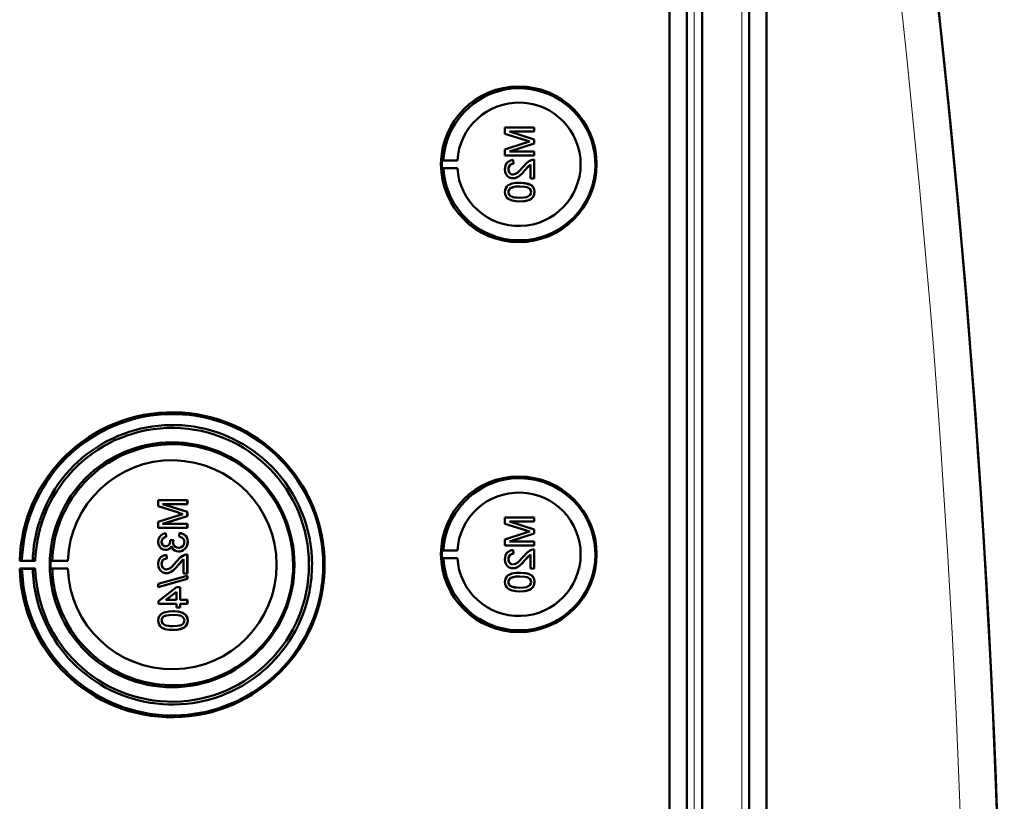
# Model space of a CAD drawing. Extents: x -2073 to 2460, y -1838 to 686.
# Tile 54 of 94: x 887 to 1018, y -1286 to -1182. Entities that reach past the tile are written whole.
import ezdxf

# ---------------------------------------------------------------- set-up
doc = ezdxf.new("R2010")
doc.units = 0

msp = doc.modelspace()

# ---------------------------------------------------------------- linework, layer by layer
at = {"color": 7, "lineweight": 50}
for p, q in [((973.27, -1514.47), (973.27, -1166.44)), ((975.57, -1166.42), (975.57, -1514.48)), ((977.57, -1166.42), (977.57, -1514.48)), ((983.81, -1514.48), (983.81, -1166.42)), ((986.1, -1514.46), (986.1, -1166.45)), ((977.56, -1181.42), (977.56, -1494.21)), ((955.34, -1196.58), (951.48, -1196.58)), ((951.48, -1197.39), (951.48, -1196.58)), ((951.48, -1197.39), (954.19, -1198.26)), ((952.08, -1197.12), (955.34, -1197.12)), ((955.34, -1198.14), (952.08, -1197.12)), ((955.34, -1198.14), (952.08, -1197.12)), ((955.34, -1196.58), (955.34, -1196.58)), ((955.34, -1196.58), (955.34, -1197.12)), ((955.34, -1196.58), (955.34, -1197.12)), ((955.34, -1197.12), (955.34, -1197.12)), ((954.14, -1198.62), (951.48, -1199.47)), ((952.08, -1199.74), (955.34, -1198.71)), ((952.08, -1199.74), (955.34, -1198.71)), ((955.34, -1198.14), (955.34, -1198.14)), ((955.34, -1198.14), (955.34, -1198.71)), ((955.34, -1198.14), (955.34, -1198.71)), ((955.34, -1198.71), (955.34, -1198.71)), ((951.48, -1200.28), (951.48, -1199.47)), ((955.34, -1199.74), (952.08, -1199.74)), ((955.34, -1199.74), (955.34, -1199.74)), ((955.34, -1199.74), (955.34, -1200.28)), ((955.34, -1199.74), (955.34, -1200.28)), ((943.14, -1200.94), (943.34, -1200.91)), ((943.14, -1200.94), (945.18, -1200.94)), ((943.34, -1200.91), (945.18, -1200.94)), ((951.48, -1200.28), (955.34, -1200.28)), ((952.57, -1200.87), (952.58, -1200.87)), ((952.62, -1201.37), (952.57, -1200.87)), ((952.63, -1201.37), (952.58, -1200.87)), ((952.62, -1201.37), (952.63, -1201.37)), ((955.34, -1200.28), (955.34, -1200.28)), ((955.34, -1200.82), (955.34, -1200.82)), ((955.34, -1200.82), (955.34, -1203.34)), ((955.34, -1200.82), (955.34, -1203.34)), ((943.14, -1201.94), (943.34, -1201.97)), ((943.14, -1201.94), (945.18, -1201.94)), ((943.34, -1201.97), (945.18, -1201.94)), ((951.93, -1202.1), (951.94, -1202.1)), ((954.13, -1202.23), (954.84, -1201.46)), ((954.13, -1202.23), (954.13, -1202.23)), ((954.84, -1203.34), (954.84, -1201.46)), ((952.55, -1203.29), (952.55, -1203.29)), ((953.44, -1203.89), (953.44, -1203.89)), ((954.84, -1203.34), (955.34, -1203.34)), ((955.34, -1203.34), (955.34, -1203.34)), ((951.93, -1205.12), (951.94, -1205.12)), ((952.19, -1204.6), (952.2, -1204.6)), ((955.01, -1204.26), (955.02, -1204.26)), ((955.38, -1205.12), (955.39, -1205.12)), ((953.44, -1206.36), (953.44, -1206.36)), ((909.44, -1245.87), (905.59, -1245.87)), ((905.59, -1246.68), (905.59, -1245.87)), ((905.59, -1246.68), (908.29, -1247.54)), ((909.44, -1247.43), (906.18, -1246.41)), ((906.18, -1246.41), (909.44, -1246.41)), ((909.45, -1247.43), (906.19, -1246.41)), ((909.44, -1245.87), (909.45, -1245.87)), ((909.44, -1245.87), (909.44, -1246.41)), ((909.44, -1246.41), (909.45, -1246.41)), ((909.45, -1245.87), (909.45, -1246.41)), ((908.25, -1247.91), (905.59, -1248.76)), ((906.18, -1249.03), (909.44, -1248)), ((906.19, -1249.03), (909.45, -1248)), ((909.44, -1247.43), (909.45, -1247.43)), ((909.44, -1247.43), (909.44, -1248)), ((909.44, -1248), (909.45, -1248)), ((909.45, -1247.43), (909.45, -1248)), ((955.34, -1248.18), (951.48, -1248.18)), ((951.48, -1249), (951.48, -1248.18)), ((955.34, -1248.18), (955.34, -1248.18)), ((955.34, -1248.18), (955.34, -1248.73)), ((955.34, -1248.18), (955.34, -1248.73)), ((905.59, -1249.57), (905.59, -1248.76)), ((905.59, -1249.57), (909.44, -1249.57)), ((909.44, -1249.03), (906.18, -1249.03)), ((909.44, -1249.03), (909.45, -1249.03)), ((909.44, -1249.03), (909.44, -1249.57)), ((909.44, -1249.57), (909.45, -1249.57)), ((909.45, -1249.03), (909.45, -1249.57)), ((951.48, -1249), (954.19, -1249.86)), ((952.08, -1248.73), (955.34, -1248.73)), ((955.34, -1249.75), (952.08, -1248.73)), ((955.34, -1249.75), (952.08, -1248.73)), ((955.34, -1248.73), (955.34, -1248.73)), ((906.58, -1250.26), (906.59, -1250.26)), ((906.63, -1250.76), (906.58, -1250.26)), ((906.64, -1250.76), (906.59, -1250.26)), ((906.63, -1250.76), (906.64, -1250.76)), ((908.41, -1250.21), (908.36, -1250.71)), ((908.41, -1250.21), (908.41, -1250.21)), ((954.14, -1250.23), (951.48, -1251.08)), ((952.08, -1251.34), (955.34, -1250.32)), ((952.08, -1251.34), (955.34, -1250.32)), ((955.34, -1249.75), (955.34, -1249.75)), ((955.34, -1249.75), (955.34, -1250.32)), ((955.34, -1249.75), (955.34, -1250.32)), ((955.34, -1250.32), (955.34, -1250.32)), ((906.04, -1251.4), (906.04, -1251.4)), ((907.62, -1251.15), (907.17, -1251.2)), ((907.17, -1251.2), (907.18, -1251.27)), ((907.56, -1251.47), (907.57, -1251.47)), ((907.62, -1251.15), (907.62, -1251.15)), ((909.49, -1251.41), (909.5, -1251.41)), ((951.48, -1251.89), (951.48, -1251.08)), ((951.48, -1251.89), (955.34, -1251.89)), ((955.34, -1251.34), (952.08, -1251.34)), ((955.34, -1251.34), (955.34, -1251.34)), ((955.34, -1251.34), (955.34, -1251.89)), ((955.34, -1251.34), (955.34, -1251.89)), ((955.34, -1251.89), (955.34, -1251.89)), ((906.57, -1252.48), (906.58, -1252.48)), ((906.68, -1253.13), (906.69, -1253.13)), ((906.73, -1253.62), (906.68, -1253.13)), ((906.74, -1253.62), (906.69, -1253.13)), ((908.28, -1252.68), (908.29, -1252.68)), ((909.44, -1253.08), (909.45, -1253.08)), ((909.44, -1253.08), (909.44, -1255.6)), ((909.45, -1253.08), (909.45, -1255.6)), ((943.14, -1252.55), (943.34, -1252.52)), ((943.14, -1252.55), (945.18, -1252.55)), ((943.34, -1252.52), (945.18, -1252.55)), ((952.57, -1252.48), (952.58, -1252.48)), ((952.62, -1252.97), (952.57, -1252.48)), ((952.63, -1252.97), (952.58, -1252.48)), ((952.62, -1252.97), (952.63, -1252.97)), ((954.13, -1253.83), (954.84, -1253.07)), ((954.84, -1254.95), (954.84, -1253.07)), ((955.34, -1252.43), (955.34, -1252.43)), ((955.34, -1252.43), (955.34, -1254.95)), ((955.34, -1252.43), (955.34, -1254.95)), ((887.26, -1253.94), (887.56, -1253.89)), ((889.32, -1253.94), (887.26, -1253.94)), ((887.56, -1253.89), (888.99, -1253.91)), ((888.99, -1253.91), (889.32, -1253.94)), ((891.56, -1253.9), (891.35, -1253.94)), ((891.35, -1253.94), (893.63, -1253.94)), ((893.63, -1253.94), (891.56, -1253.9)), ((906.04, -1254.35), (906.04, -1254.35)), ((906.73, -1253.62), (906.74, -1253.62)), ((908.24, -1254.48), (908.95, -1253.72)), ((908.24, -1254.48), (908.24, -1254.48)), ((908.95, -1255.6), (908.95, -1253.71)), ((943.14, -1253.55), (943.34, -1253.58)), ((943.14, -1253.55), (945.18, -1253.55)), ((943.34, -1253.58), (945.18, -1253.55)), ((951.93, -1253.7), (951.94, -1253.7)), ((954.13, -1253.83), (954.13, -1253.83)), ((887.56, -1254.98), (887.26, -1254.94)), ((887.26, -1254.94), (889.32, -1254.94)), ((888.99, -1254.96), (887.56, -1254.98)), ((889.32, -1254.94), (888.99, -1254.96)), ((891.56, -1254.97), (891.35, -1254.94)), ((891.35, -1254.94), (893.63, -1254.94)), ((893.63, -1254.94), (891.56, -1254.97)), ((909.44, -1255.89), (905.59, -1256.98)), ((906.66, -1255.55), (906.66, -1255.55)), ((908.95, -1255.6), (909.44, -1255.6)), ((909.44, -1255.6), (909.45, -1255.6)), ((909.44, -1255.89), (909.45, -1255.89)), ((909.44, -1255.89), (909.44, -1256.3)), ((909.45, -1255.89), (909.45, -1256.3)), ((952.55, -1254.9), (952.55, -1254.9)), ((953.44, -1255.49), (953.44, -1255.49)), ((954.84, -1254.95), (955.34, -1254.95)), ((955.01, -1255.87), (955.02, -1255.87)), ((955.34, -1254.95), (955.34, -1254.95)), ((905.59, -1257.39), (909.44, -1256.3)), ((905.59, -1257.39), (905.59, -1256.98)), ((905.59, -1257.39), (905.6, -1257.39)), ((905.6, -1257.39), (909.45, -1256.3)), ((908.01, -1257.42), (905.64, -1259.25)), ((908.51, -1257.42), (908.01, -1257.42)), ((908.51, -1257.42), (908.51, -1257.42)), ((908.51, -1257.42), (908.51, -1259.1)), ((908.51, -1257.42), (908.51, -1259.1)), ((909.44, -1256.3), (909.45, -1256.3)), ((951.93, -1256.72), (951.94, -1256.72)), ((952.19, -1256.21), (952.2, -1256.21)), ((955.38, -1256.73), (955.39, -1256.73)), ((906.62, -1259.1), (908.01, -1258.03)), ((906.63, -1259.1), (908.02, -1258.03)), ((908.01, -1259.1), (908.01, -1258.03)), ((953.44, -1257.96), (953.44, -1257.96)), ((905.64, -1259.6), (905.64, -1259.25)), ((905.64, -1259.6), (908.01, -1259.6)), ((908.01, -1259.1), (906.62, -1259.1)), ((908.01, -1260.09), (908.01, -1259.6)), ((909.44, -1259.1), (908.51, -1259.1)), ((908.51, -1259.6), (909.44, -1259.6)), ((908.51, -1259.6), (908.51, -1260.09)), ((908.51, -1259.6), (908.51, -1260.09)), ((909.44, -1259.1), (909.45, -1259.1)), ((909.44, -1259.1), (909.44, -1259.6)), ((909.44, -1259.6), (909.45, -1259.6)), ((909.45, -1259.1), (909.45, -1259.6)), ((906.3, -1261.3), (906.31, -1261.3)), ((907.54, -1260.58), (907.55, -1260.58)), ((908.01, -1260.09), (908.51, -1260.09)), ((908.51, -1260.09), (908.51, -1260.09)), ((909.12, -1260.96), (909.13, -1260.96)), ((906.04, -1261.81), (906.04, -1261.81)), ((909.49, -1261.82), (909.5, -1261.82)), ((907.54, -1263.05), (907.55, -1263.05))]:
    msp.add_line(p, q, dxfattribs=at)
at = {"color": 7, "lineweight": 18}
for p, q in [((976.53, -1166.42), (976.53, -1514.48)), ((982.85, -1514.48), (982.85, -1166.42))]:
    msp.add_line(p, q, dxfattribs=at)
at = {"color": 7, "lineweight": 50}
for points in [[(952.57, -1200.87), (952.21, -1200.95), (951.89, -1201.12), (951.75, -1201.25), (951.57, -1201.57), (951.49, -1201.93), (951.48, -1202.11)], [(951.93, -1202.1), (951.99, -1201.76), (952.11, -1201.57), (952.29, -1201.44), (952.51, -1201.37), (952.62, -1201.37)], [(951.94, -1202.1), (951.96, -1201.88), (952.02, -1201.71), (952.19, -1201.5), (952.44, -1201.39), (952.63, -1201.37)], [(954.99, -1200.88), (954.73, -1200.99), (954.38, -1201.24), (953.89, -1201.76)], [(951.48, -1202.11), (951.52, -1202.46), (951.65, -1202.8), (951.82, -1203.01), (952.04, -1203.17), (952.38, -1203.28), (952.55, -1203.29)], [(952.55, -1202.8), (952.34, -1202.77), (952.16, -1202.66), (952.03, -1202.5), (951.95, -1202.3), (951.93, -1202.1)], [(952.56, -1202.8), (952.36, -1202.77), (952.21, -1202.69), (952.07, -1202.55), (951.99, -1202.4), (951.94, -1202.1)], [(953.89, -1201.76), (953.31, -1202.4), (953.18, -1202.53), (952.89, -1202.72), (952.55, -1202.8)], [(952.55, -1203.29), (952.74, -1203.28), (953.12, -1203.15), (953.45, -1202.93), (953.74, -1202.66), (954.13, -1202.23)], [(952.55, -1203.29), (952.84, -1203.26), (953.18, -1203.12), (953.44, -1202.94), (953.85, -1202.55), (954.13, -1202.23)], [(954.13, -1202.23), (954.53, -1201.74), (954.84, -1201.46)], [(953.44, -1203.89), (952.91, -1203.91), (952.4, -1204), (952.03, -1204.15), (951.92, -1204.22), (951.73, -1204.4), (951.58, -1204.62), (951.51, -1204.87), (951.48, -1205.12)], [(955.01, -1204.26), (954.73, -1204.1), (954.25, -1203.96), (953.6, -1203.89), (953.44, -1203.89)], [(955.02, -1204.26), (954.59, -1204.04), (954.11, -1203.93), (953.44, -1203.89)], [(951.48, -1205.12), (951.51, -1205.38), (951.59, -1205.63), (951.73, -1205.86), (951.93, -1206.03), (952.09, -1206.11), (952.42, -1206.24), (952.93, -1206.33), (953.44, -1206.36)], [(951.93, -1205.12), (951.94, -1205), (952.03, -1204.78), (952.19, -1204.6)], [(953.43, -1205.86), (953.06, -1205.85), (952.75, -1205.82), (952.47, -1205.76), (952.33, -1205.71), (952.08, -1205.52), (951.94, -1205.26), (951.93, -1205.12)], [(951.94, -1205.12), (951.96, -1204.94), (952.11, -1204.68), (952.2, -1204.6)], [(953.44, -1205.86), (952.88, -1205.84), (952.51, -1205.77), (952.33, -1205.71), (952.17, -1205.61), (952.04, -1205.47), (951.94, -1205.21), (951.94, -1205.12)], [(952.19, -1204.6), (952.54, -1204.46), (952.91, -1204.4), (953.43, -1204.38)], [(952.2, -1204.6), (952.6, -1204.45), (952.93, -1204.4), (953.44, -1204.38)], [(953.43, -1204.38), (954.09, -1204.42), (954.36, -1204.47), (954.5, -1204.51), (954.77, -1204.69), (954.91, -1204.93), (954.94, -1205.12)], [(954.94, -1205.12), (954.91, -1205.3), (954.77, -1205.54), (954.52, -1205.72), (954.31, -1205.79), (953.99, -1205.84), (953.43, -1205.86)], [(953.44, -1206.36), (953.96, -1206.33), (954.47, -1206.24), (954.72, -1206.15), (954.95, -1206.02), (955.14, -1205.84), (955.29, -1205.62), (955.36, -1205.37), (955.38, -1205.12)], [(953.44, -1206.36), (953.94, -1206.33), (954.12, -1206.31), (954.61, -1206.2), (954.96, -1206.02), (955.21, -1205.76), (955.36, -1205.43), (955.39, -1205.12)], [(955.38, -1205.12), (955.33, -1204.74), (955.21, -1204.48), (955.01, -1204.26)], [(955.39, -1205.12), (955.34, -1204.74), (955.16, -1204.4), (955.02, -1204.26)], [(906.58, -1250.26), (906.26, -1250.35), (905.98, -1250.52), (905.76, -1250.77), (905.63, -1251.07), (905.59, -1251.39)], [(906.04, -1251.4), (906.06, -1251.21), (906.2, -1250.96), (906.36, -1250.84), (906.63, -1250.76)], [(906.04, -1251.4), (906.07, -1251.21), (906.14, -1251.04), (906.27, -1250.91), (906.42, -1250.81), (906.64, -1250.76)], [(908.36, -1250.71), (908.57, -1250.77), (908.77, -1250.86), (908.99, -1251.11), (909.05, -1251.43)], [(909.49, -1251.41), (909.45, -1251.06), (909.3, -1250.73), (909.06, -1250.47), (908.91, -1250.37), (908.58, -1250.24), (908.41, -1250.21)], [(909.5, -1251.41), (909.46, -1251.06), (909.37, -1250.83), (909.23, -1250.62), (908.96, -1250.39), (908.62, -1250.25), (908.41, -1250.21)], [(905.59, -1251.39), (905.63, -1251.71), (905.76, -1252.02), (905.97, -1252.27), (906.26, -1252.43), (906.57, -1252.48)], [(906.59, -1251.99), (906.41, -1251.96), (906.25, -1251.88), (906.09, -1251.66), (906.04, -1251.4)], [(906.6, -1251.99), (906.42, -1251.97), (906.2, -1251.83), (906.08, -1251.62), (906.04, -1251.4)], [(906.57, -1252.48), (906.77, -1252.46), (906.95, -1252.39), (907.11, -1252.28), (907.29, -1252.04), (907.34, -1251.96)], [(906.58, -1252.48), (906.77, -1252.46), (906.96, -1252.39), (907.12, -1252.28), (907.25, -1252.13), (907.34, -1251.97)], [(907.18, -1251.27), (907.16, -1251.48), (907.03, -1251.77), (906.89, -1251.91), (906.79, -1251.96), (906.59, -1251.99)], [(907.34, -1251.96), (907.42, -1252.2), (907.58, -1252.41), (907.79, -1252.57), (908.03, -1252.66), (908.28, -1252.68)], [(908.28, -1252.19), (908.06, -1252.16), (907.85, -1252.06), (907.76, -1251.98), (907.63, -1251.79), (907.57, -1251.57), (907.56, -1251.47)], [(908.29, -1252.19), (908.06, -1252.16), (907.89, -1252.08), (907.69, -1251.88), (907.58, -1251.61), (907.57, -1251.47)], [(908.28, -1252.68), (908.48, -1252.67), (908.85, -1252.54), (909.16, -1252.3), (909.38, -1251.98), (909.48, -1251.6), (909.49, -1251.41)], [(909.05, -1251.43), (909.04, -1251.55), (908.97, -1251.78), (908.83, -1251.98), (908.63, -1252.12), (908.4, -1252.18), (908.28, -1252.19)], [(908.29, -1252.68), (908.68, -1252.62), (908.91, -1252.51), (909.12, -1252.35), (909.28, -1252.16), (909.45, -1251.8), (909.5, -1251.41)], [(906.68, -1253.13), (906.32, -1253.2), (906, -1253.38), (905.86, -1253.51), (905.68, -1253.83), (905.6, -1254.19), (905.59, -1254.36)], [(909.1, -1253.13), (908.84, -1253.24), (908.49, -1253.49), (908, -1254.02)], [(952.57, -1252.48), (952.21, -1252.56), (951.89, -1252.73), (951.75, -1252.86), (951.57, -1253.18), (951.49, -1253.54), (951.48, -1253.72)], [(951.93, -1253.7), (951.99, -1253.37), (952.11, -1253.18), (952.29, -1253.04), (952.51, -1252.98), (952.62, -1252.97)], [(951.94, -1253.7), (951.96, -1253.48), (952.02, -1253.31), (952.19, -1253.11), (952.44, -1253), (952.63, -1252.97)], [(953.89, -1253.37), (953.31, -1254.01), (953.18, -1254.13), (952.89, -1254.33), (952.55, -1254.41)], [(954.99, -1252.48), (954.73, -1252.6), (954.38, -1252.85), (953.89, -1253.37)], [(954.13, -1253.83), (954.53, -1253.35), (954.84, -1253.07)], [(905.59, -1254.36), (905.63, -1254.72), (905.76, -1255.05), (905.93, -1255.26), (906.15, -1255.42), (906.48, -1255.53), (906.66, -1255.55)], [(906.04, -1254.35), (906.1, -1254.02), (906.22, -1253.82), (906.4, -1253.69), (906.62, -1253.63), (906.73, -1253.62)], [(906.04, -1254.35), (906.07, -1254.13), (906.13, -1253.96), (906.3, -1253.75), (906.55, -1253.64), (906.74, -1253.62)], [(906.66, -1255.05), (906.45, -1255.02), (906.27, -1254.91), (906.14, -1254.75), (906.06, -1254.55), (906.04, -1254.35)], [(906.67, -1255.05), (906.46, -1255.02), (906.32, -1254.94), (906.18, -1254.81), (906.1, -1254.65), (906.04, -1254.35)], [(908, -1254.02), (907.42, -1254.66), (907.29, -1254.78), (907, -1254.97), (906.66, -1255.05)], [(906.66, -1255.55), (906.85, -1255.53), (907.23, -1255.41), (907.56, -1255.19), (907.84, -1254.92), (908.24, -1254.48)], [(906.66, -1255.55), (906.95, -1255.51), (907.29, -1255.37), (907.55, -1255.2), (907.96, -1254.8), (908.24, -1254.48)], [(908.24, -1254.48), (908.64, -1254), (908.95, -1253.71)], [(951.48, -1253.72), (951.52, -1254.07), (951.65, -1254.4), (951.82, -1254.61), (952.04, -1254.78), (952.38, -1254.89), (952.55, -1254.9)], [(952.55, -1254.41), (952.34, -1254.37), (952.16, -1254.27), (952.03, -1254.1), (951.95, -1253.91), (951.93, -1253.7)], [(952.56, -1254.41), (952.36, -1254.37), (952.21, -1254.29), (952.07, -1254.16), (951.99, -1254.01), (951.94, -1253.7)], [(952.55, -1254.9), (952.74, -1254.89), (953.12, -1254.76), (953.45, -1254.54), (953.74, -1254.27), (954.13, -1253.83)], [(952.55, -1254.9), (952.84, -1254.87), (953.18, -1254.73), (953.44, -1254.55), (953.85, -1254.15), (954.13, -1253.83)], [(953.44, -1255.49), (952.91, -1255.52), (952.4, -1255.61), (952.03, -1255.76), (951.92, -1255.83), (951.73, -1256), (951.58, -1256.23), (951.51, -1256.48), (951.48, -1256.73)], [(952.19, -1256.21), (952.54, -1256.07), (952.91, -1256.01), (953.43, -1255.99)], [(952.2, -1256.21), (952.6, -1256.06), (952.93, -1256.01), (953.44, -1255.99)], [(953.43, -1255.99), (954.09, -1256.02), (954.36, -1256.08), (954.5, -1256.12), (954.77, -1256.3), (954.91, -1256.54), (954.94, -1256.73)], [(955.01, -1255.87), (954.73, -1255.7), (954.25, -1255.56), (953.6, -1255.5), (953.44, -1255.49)], [(955.02, -1255.87), (954.59, -1255.65), (954.11, -1255.54), (953.44, -1255.49)], [(955.38, -1256.73), (955.33, -1256.35), (955.21, -1256.08), (955.01, -1255.87)], [(955.39, -1256.73), (955.34, -1256.35), (955.16, -1256), (955.02, -1255.87)], [(951.48, -1256.73), (951.51, -1256.99), (951.59, -1257.24), (951.73, -1257.46), (951.93, -1257.64), (952.09, -1257.72), (952.42, -1257.85), (952.93, -1257.94), (953.44, -1257.96)], [(951.93, -1256.72), (951.94, -1256.6), (952.03, -1256.38), (952.19, -1256.21)], [(953.43, -1257.47), (953.06, -1257.46), (952.75, -1257.43), (952.47, -1257.37), (952.33, -1257.32), (952.08, -1257.13), (951.94, -1256.87), (951.93, -1256.72)], [(951.94, -1256.72), (951.96, -1256.55), (952.11, -1256.29), (952.2, -1256.21)], [(953.44, -1257.47), (952.88, -1257.44), (952.51, -1257.38), (952.33, -1257.32), (952.17, -1257.21), (952.04, -1257.07), (951.94, -1256.81), (951.94, -1256.72)], [(954.94, -1256.73), (954.91, -1256.91), (954.77, -1257.15), (954.52, -1257.33), (954.31, -1257.39), (953.99, -1257.44), (953.43, -1257.47)], [(953.44, -1257.96), (953.96, -1257.94), (954.47, -1257.84), (954.72, -1257.76), (954.95, -1257.63), (955.14, -1257.45), (955.29, -1257.23), (955.36, -1256.98), (955.38, -1256.73)], [(953.44, -1257.96), (953.94, -1257.94), (954.12, -1257.92), (954.61, -1257.8), (954.96, -1257.62), (955.21, -1257.37), (955.36, -1257.04), (955.39, -1256.73)], [(907.54, -1260.58), (907.02, -1260.61), (906.51, -1260.7), (906.14, -1260.85), (906.03, -1260.92), (905.83, -1261.1), (905.69, -1261.32), (905.61, -1261.57), (905.59, -1261.82)], [(906.04, -1261.81), (906.05, -1261.69), (906.13, -1261.47), (906.3, -1261.3)], [(906.04, -1261.81), (906.07, -1261.64), (906.22, -1261.38), (906.31, -1261.3)], [(906.3, -1261.3), (906.65, -1261.16), (907.02, -1261.1), (907.54, -1261.08)], [(906.31, -1261.3), (906.71, -1261.15), (907.04, -1261.1), (907.55, -1261.08)], [(909.12, -1260.96), (908.84, -1260.8), (908.36, -1260.65), (907.71, -1260.59), (907.54, -1260.58)], [(907.54, -1261.08), (908.2, -1261.12), (908.47, -1261.17), (908.61, -1261.21), (908.87, -1261.39), (909.02, -1261.63), (909.05, -1261.82)], [(909.13, -1260.96), (908.7, -1260.74), (908.22, -1260.63), (907.55, -1260.58)], [(909.49, -1261.82), (909.44, -1261.44), (909.31, -1261.17), (909.12, -1260.96)], [(909.5, -1261.82), (909.45, -1261.44), (909.26, -1261.09), (909.13, -1260.96)], [(905.59, -1261.82), (905.62, -1262.08), (905.7, -1262.33), (905.84, -1262.55), (906.04, -1262.73), (906.19, -1262.81), (906.52, -1262.94), (907.04, -1263.03), (907.54, -1263.05)], [(907.54, -1262.56), (907.17, -1262.55), (906.86, -1262.52), (906.58, -1262.46), (906.44, -1262.41), (906.18, -1262.22), (906.05, -1261.96), (906.04, -1261.81)], [(907.55, -1262.56), (906.99, -1262.53), (906.62, -1262.47), (906.44, -1262.41), (906.28, -1262.3), (906.15, -1262.16), (906.05, -1261.9), (906.04, -1261.81)], [(907.54, -1263.05), (908.07, -1263.03), (908.58, -1262.94), (908.83, -1262.85), (909.06, -1262.72), (909.25, -1262.54), (909.39, -1262.32), (909.47, -1262.07), (909.49, -1261.82)], [(909.05, -1261.82), (909.02, -1262), (908.88, -1262.24), (908.63, -1262.42), (908.42, -1262.49), (908.1, -1262.54), (907.54, -1262.56)], [(907.55, -1263.05), (908.05, -1263.03), (908.23, -1263.01), (908.72, -1262.89), (909.07, -1262.71), (909.32, -1262.46), (909.47, -1262.13), (909.5, -1261.82)]]:
    msp.add_lwpolyline(points, dxfattribs=at)
for centre, radius, start, end in [((-449.21, -1340.45), 1466.77, 351.97557, 8.02443), ((-449.21, -1340.45), 1466.77, 353.02402, 6.97598), ((953.39, -1201.44), 10.06, 110.5864, 176.9929), ((953.38, -1201.44), 10.06, 33.1491, 110.5769), ((953.38, -1201.44), 10.07, 315.7681, 33.1576), ((962.76, -1225.37), 28.1, 106.5505, 107.8561), ((963.86, -1167.82), 31.94, 252.3749, 253.4362), ((955.31, -1201.8), 0.972, 88.2771, 108.7969), ((953.39, -1201.44), 10.07, 183.0092, 238.3346), ((953.38, -1201.45), 10.06, 238.3386, 315.7704), ((907.5, -1254.42), 19.93, 83.6185, 122.6519), ((907.49, -1254.43), 19.94, 359.9906, 83.6076), ((907.46, -1254.42), 18.48, 83.5893, 122.618), ((907.46, -1254.42), 18.48, 44.5714, 83.5933), ((907.5, -1254.43), 19.94, 122.653, 161.6719), ((907.47, -1254.43), 18.49, 122.6157, 161.6232), ((907.5, -1254.43), 15.94, 83.4589, 122.4168), ((907.5, -1254.43), 15.94, 44.5027, 83.4565), ((907.51, -1254.43), 15.95, 122.4177, 161.3612), ((907.44, -1254.43), 13.82, 359.9781, 177.949), ((907.46, -1254.43), 18.49, 359.9981, 44.574), ((953.38, -1253.04), 10.06, 33.1491, 110.5769), ((907.49, -1254.43), 15.95, 359.9981, 44.5023), ((953.39, -1253.05), 10.06, 110.5864, 176.9929), ((916.87, -1274.66), 28.1, 106.5505, 107.8561), ((917.96, -1217.11), 31.94, 252.3749, 253.4362), ((953.38, -1253.05), 10.07, 315.7681, 33.1576), ((962.76, -1276.97), 28.1, 106.5505, 107.8561), ((963.86, -1219.43), 31.94, 252.3749, 253.4362), ((908.8, -1251.51), 1.24, 162.9877, 177.9725), ((908.81, -1251.51), 1.24, 162.9669, 178.0009), ((909.41, -1254.05), 0.972, 88.2771, 108.7969), ((955.31, -1253.4), 0.972, 88.2771, 108.7969), ((907.5, -1254.44), 15.95, 271.0173, 0.0108), ((953.39, -1253.05), 10.07, 183.0092, 238.3346), ((907.47, -1254.44), 18.49, 192.8311, 231.8357), ((907.51, -1254.44), 15.95, 193.1074, 232.0485), ((907.46, -1254.44), 18.49, 309.8795, 348.884), ((907.49, -1254.44), 19.95, 309.8644, 348.8795), ((907.5, -1254.44), 19.95, 192.7797, 231.7964), ((953.38, -1253.05), 10.06, 238.3386, 315.7704), ((907.5, -1254.44), 15.94, 232.049, 271.0053), ((907.46, -1254.45), 18.48, 231.8365, 270.8576), ((907.47, -1254.45), 18.48, 270.8553, 309.8839), ((907.49, -1254.45), 19.93, 231.7971, 309.8614)]:
    msp.add_arc(centre, radius, start, end, dxfattribs=at)
at = {"color": 7, "lineweight": 18}
msp.add_arc((-449.12, -1340.45), 1461.81, 353.16554, 6.83446, dxfattribs=at)
at = {"color": 7, "lineweight": 50}
for centre, major_axis, start_param, end_param in [((953.31, -1201.44), (0, 10.3), 4.712389, 10.995574), ((953.33, -1201.44), (0, 8.17), 1.632048, 7.79273), ((953.34, -1201.44), (0, -10.21), 4.663407, 4.761371), ((907.43, -1254.44), (0, 20.18), 1.595577, 7.829201), ((907.43, -1254.44), (0, 18.12), 1.598396, 7.826382), ((907.43, -1254.44), (0, 16.2), 4.712389, 10.995574), ((953.31, -1253.05), (0, 10.3), 4.712389, 10.995574), ((953.33, -1253.05), (0, 8.17), 1.632048, 7.79273), ((907.5, -1254.44), (0, -19.95), 4.392372, 4.684978), ((907.45, -1254.44), (0, -18.48), 4.391338, 4.684024), ((907.5, -1254.44), (0, -15.95), 4.386952, 4.678989), ((953.34, -1253.05), (0, -10.21), 4.663407, 4.761371), ((907.45, -1254.44), (0, -16.12), 4.681358, 4.74342), ((907.44, -1254.44), (0, -13.83), 4.748556, 7.853982), ((907.45, -1254.44), (0, -18.5), 1.376785, 1.570796), ((907.5, -1254.44), (0, -19.94), 1.376603, 1.570796), ((907.5, -1254.44), (0, -19.95), 4.739799, 4.935539), ((907.45, -1254.44), (0, -18.48), 4.740754, 4.936562), ((907.5, -1254.44), (0, -15.95), 4.745789, 4.941259)]:
    msp.add_ellipse(centre, major_axis=major_axis, ratio=0.999657, start_param=start_param, end_param=end_param, dxfattribs=at)

doc.saveas('drawing.dxf')
